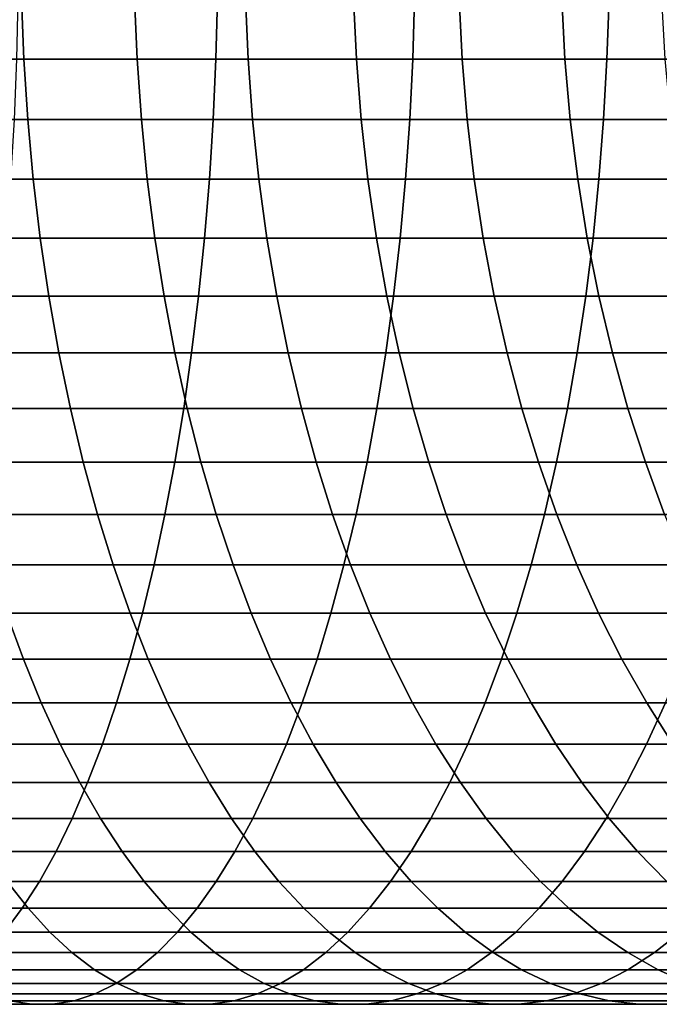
# Model space of a CAD drawing. Header units: metres. Extents: x -244 to 24, y -123 to 0.
# Tile 102 of 146: x -32.77 to -25.57, y -41 to -29.92. Entities that reach past the tile are written whole.
import ezdxf

# ---------------------------------------------------------------- set-up
doc = ezdxf.new("R2010")
doc.units = ezdxf.units.M
doc.layers.add('solid_10_231_103_000', color=7, linetype='CONTINUOUS')

msp = doc.modelspace()

# ---------------------------------------------------------------- linework, layer by layer
at = {"layer": 'solid_10_231_103_000'}
for points in [[(-34.018906, -30.367897, 195.319962), (-34.043518, -29.685066, 195.266724), (-32.746571, -29.685066, 194.636917), (-32.719955, -30.367897, 194.689178)], [(-32.78751, -29.685066, 220.300064), (-32.803795, -30.367897, 220.243729), (-30.560732, -30.367897, 219.54895), (-30.54232, -29.685066, 219.604645)], [(-32.719955, -30.367897, 194.689178), (-32.746571, -29.685066, 194.636917), (-31.474436, -29.685066, 193.958389), (-31.44586, -30.367897, 194.009598)], [(-31.44586, -30.367897, 194.009598), (-31.474436, -29.685066, 193.958389), (-30.228943, -29.685066, 193.232117), (-30.198444, -30.367897, 193.282211)], [(-30.54232, -29.685066, 219.604645), (-30.560732, -30.367897, 219.54895), (-28.345623, -30.367897, 218.769638), (-28.325113, -29.685066, 218.824585)], [(-30.198444, -30.367897, 193.282211), (-30.228943, -29.685066, 193.232117), (-29.011881, -29.685066, 192.459137), (-28.979506, -30.367897, 192.508041)], [(-28.979506, -30.367897, 192.508041), (-29.011881, -29.685066, 192.459137), (-27.825003, -29.685066, 191.640579), (-27.790796, -30.367897, 191.688217)], [(-28.325113, -29.685066, 218.824585), (-28.345623, -30.367897, 218.769638), (-26.161655, -30.367897, 217.906891), (-26.139078, -29.685066, 217.961029)], [(-27.790796, -30.367897, 191.688217), (-27.825003, -29.685066, 191.640579), (-26.670013, -29.685066, 190.777603), (-26.634026, -30.367897, 190.823914)], [(-26.634026, -30.367897, 190.823914), (-26.670013, -29.685066, 190.777603), (-25.548574, -29.685066, 189.87146), (-25.510857, -30.367897, 189.916367)], [(-26.139078, -29.685066, 217.961029), (-26.161655, -30.367897, 217.906891), (-24.011969, -30.367897, 216.96196), (-23.987354, -29.685066, 217.015198)], [(-33.97797, -31.046267, 195.408478), (-34.018906, -30.367897, 195.319962), (-32.719955, -30.367897, 194.689178), (-32.675694, -31.046267, 194.776093)], [(-32.803795, -30.367897, 220.243729), (-32.830883, -31.046267, 220.150024), (-30.591351, -31.046267, 219.45636), (-30.560732, -30.367897, 219.54895)], [(-32.675694, -31.046267, 194.776093), (-32.719955, -30.367897, 194.689178), (-31.44586, -30.367897, 194.009598), (-31.398335, -31.046267, 194.094772)], [(-31.398335, -31.046267, 194.094772), (-31.44586, -30.367897, 194.009598), (-30.198444, -30.367897, 193.282211), (-30.147724, -31.046267, 193.365524)], [(-30.560732, -30.367897, 219.54895), (-30.591351, -31.046267, 219.45636), (-28.379732, -31.046267, 218.678268), (-28.345623, -30.367897, 218.769638)], [(-30.147724, -31.046267, 193.365524), (-30.198444, -30.367897, 193.282211), (-28.979506, -30.367897, 192.508041), (-28.925663, -31.046267, 192.589371)], [(-28.925663, -31.046267, 192.589371), (-28.979506, -30.367897, 192.508041), (-27.790796, -30.367897, 191.688217), (-27.733908, -31.046267, 191.767441)], [(-28.345623, -30.367897, 218.769638), (-28.379732, -31.046267, 218.678268), (-26.199203, -31.046267, 217.816879), (-26.161655, -30.367897, 217.906891)], [(-27.733908, -31.046267, 191.767441), (-27.790796, -30.367897, 191.688217), (-26.634026, -30.367897, 190.823914), (-26.574175, -31.046267, 190.900925)], [(-26.574175, -31.046267, 190.900925), (-26.634026, -30.367897, 190.823914), (-25.510857, -30.367897, 189.916367), (-25.44813, -31.046267, 189.991058)], [(-26.161655, -30.367897, 217.906891), (-26.199203, -31.046267, 217.816879), (-24.052904, -31.046267, 216.873444), (-24.011969, -30.367897, 216.96196)], [(-33.920849, -31.71796, 195.532013), (-33.97797, -31.046267, 195.408478), (-32.675694, -31.046267, 194.776093), (-32.61393, -31.71796, 194.897369)], [(-32.830883, -31.046267, 220.150024), (-32.868679, -31.71796, 220.019272), (-30.634079, -31.71796, 219.327133), (-30.591351, -31.046267, 219.45636)], [(-32.61393, -31.71796, 194.897369), (-32.675694, -31.046267, 194.776093), (-31.398335, -31.046267, 194.094772), (-31.332016, -31.71796, 194.213623)], [(-31.332016, -31.71796, 194.213623), (-31.398335, -31.046267, 194.094772), (-30.147724, -31.046267, 193.365524), (-30.076946, -31.71796, 193.481766)], [(-30.591351, -31.046267, 219.45636), (-30.634079, -31.71796, 219.327133), (-28.427328, -31.71796, 218.550751), (-28.379732, -31.046267, 218.678268)], [(-30.076946, -31.71796, 193.481766), (-30.147724, -31.046267, 193.365524), (-28.925663, -31.046267, 192.589371), (-28.850529, -31.71796, 192.70285)], [(-28.850529, -31.71796, 192.70285), (-28.925663, -31.046267, 192.589371), (-27.733908, -31.046267, 191.767441), (-27.654526, -31.71796, 191.877991)], [(-28.379732, -31.046267, 218.678268), (-28.427328, -31.71796, 218.550751), (-26.2516, -31.71796, 217.691269), (-26.199203, -31.046267, 217.816879)], [(-27.654526, -31.71796, 191.877991), (-27.733908, -31.046267, 191.767441), (-26.574175, -31.046267, 190.900925), (-26.490658, -31.71796, 191.008392)], [(-26.490658, -31.71796, 191.008392), (-26.574175, -31.046267, 190.900925), (-25.44813, -31.046267, 189.991058), (-25.360598, -31.71796, 190.095276)], [(-26.199203, -31.046267, 217.816879), (-26.2516, -31.71796, 217.691269), (-24.110025, -31.71796, 216.749908), (-24.052904, -31.046267, 216.873444)], [(-33.847725, -32.380791, 195.690155), (-33.920849, -31.71796, 195.532013), (-32.61393, -31.71796, 194.897369), (-32.534866, -32.380791, 195.052628)], [(-32.868679, -31.71796, 220.019272), (-32.917065, -32.380791, 219.851898), (-30.688774, -32.380791, 219.161713), (-30.634079, -31.71796, 219.327133)], [(-32.534866, -32.380791, 195.052628), (-32.61393, -31.71796, 194.897369), (-31.332016, -31.71796, 194.213623), (-31.247122, -32.380791, 194.365768)], [(-31.247122, -32.380791, 194.365768), (-31.332016, -31.71796, 194.213623), (-30.076946, -31.71796, 193.481766), (-29.986345, -32.380791, 193.630585)], [(-30.634079, -31.71796, 219.327133), (-30.688774, -32.380791, 219.161713), (-28.488256, -32.380791, 218.387527), (-28.427328, -31.71796, 218.550751)], [(-29.986345, -32.380791, 193.630585), (-30.076946, -31.71796, 193.481766), (-28.850529, -31.71796, 192.70285), (-28.754351, -32.380791, 192.848129)], [(-28.754351, -32.380791, 192.848129), (-28.850529, -31.71796, 192.70285), (-27.654526, -31.71796, 191.877991), (-27.552908, -32.380791, 192.019516)], [(-28.427328, -31.71796, 218.550751), (-28.488256, -32.380791, 218.387527), (-26.318674, -32.380791, 217.530472), (-26.2516, -31.71796, 217.691269)], [(-27.552908, -32.380791, 192.019516), (-27.654526, -31.71796, 191.877991), (-26.490658, -31.71796, 191.008392), (-26.383747, -32.380791, 191.14595)], [(-26.383747, -32.380791, 191.14595), (-26.490658, -31.71796, 191.008392), (-25.360598, -31.71796, 190.095276), (-25.248547, -32.380791, 190.228683)], [(-26.2516, -31.71796, 217.691269), (-26.318674, -32.380791, 217.530472), (-24.183147, -32.380791, 216.591766), (-24.110025, -31.71796, 216.749908)], [(-33.758842, -33.032593, 195.882385), (-33.847725, -32.380791, 195.690155), (-32.534866, -32.380791, 195.052628), (-32.438759, -33.032593, 195.241348)], [(-32.917065, -32.380791, 219.851898), (-32.975876, -33.032593, 219.648453), (-30.75526, -33.032593, 218.960632), (-30.688774, -32.380791, 219.161713)], [(-32.438759, -33.032593, 195.241348), (-32.534866, -32.380791, 195.052628), (-31.247122, -32.380791, 194.365768), (-31.143927, -33.032593, 194.55072)], [(-31.143927, -33.032593, 194.55072), (-31.247122, -32.380791, 194.365768), (-29.986345, -32.380791, 193.630585), (-29.876213, -33.032593, 193.811478)], [(-30.688774, -32.380791, 219.161713), (-30.75526, -33.032593, 218.960632), (-28.562317, -33.032593, 218.189117), (-28.488256, -32.380791, 218.387527)], [(-29.876213, -33.032593, 193.811478), (-29.986345, -32.380791, 193.630585), (-28.754351, -32.380791, 192.848129), (-28.637438, -33.032593, 193.024719)], [(-28.637438, -33.032593, 193.024719), (-28.754351, -32.380791, 192.848129), (-27.552908, -32.380791, 192.019516), (-27.429384, -33.032593, 192.191544)], [(-28.488256, -32.380791, 218.387527), (-28.562317, -33.032593, 218.189117), (-26.400206, -33.032593, 217.335007), (-26.318674, -32.380791, 217.530472)], [(-27.429384, -33.032593, 192.191544), (-27.552908, -32.380791, 192.019516), (-26.383747, -32.380791, 191.14595), (-26.25379, -33.032593, 191.313171)], [(-26.318674, -32.380791, 217.530472), (-26.400206, -33.032593, 217.335007), (-24.27203, -33.032593, 216.399536), (-24.183147, -32.380791, 216.591766)], [(-26.25379, -33.032593, 191.313171), (-26.383747, -32.380791, 191.14595), (-25.248547, -32.380791, 190.228683), (-25.112343, -33.032593, 190.390869)], [(-33.654488, -33.671242, 196.108078), (-33.758842, -33.032593, 195.882385), (-32.438759, -33.032593, 195.241348), (-32.32592, -33.671242, 195.462921)], [(-32.975876, -33.032593, 219.648453), (-33.04493, -33.671242, 219.409592), (-30.833319, -33.671242, 218.724548), (-30.75526, -33.032593, 218.960632)], [(-32.32592, -33.671242, 195.462921), (-32.438759, -33.032593, 195.241348), (-31.143927, -33.032593, 194.55072), (-31.02277, -33.671242, 194.767853)], [(-31.02277, -33.671242, 194.767853), (-31.143927, -33.032593, 194.55072), (-29.876213, -33.032593, 193.811478), (-29.74691, -33.671242, 194.023865)], [(-30.75526, -33.032593, 218.960632), (-30.833319, -33.671242, 218.724548), (-28.649271, -33.671242, 217.956161), (-28.562317, -33.032593, 218.189117)], [(-29.74691, -33.671242, 194.023865), (-29.876213, -33.032593, 193.811478), (-28.637438, -33.032593, 193.024719), (-28.500175, -33.671242, 193.23204)], [(-28.562317, -33.032593, 218.189117), (-28.649271, -33.671242, 217.956161), (-26.495928, -33.671242, 217.105515), (-26.400206, -33.032593, 217.335007)], [(-28.500175, -33.671242, 193.23204), (-28.637438, -33.032593, 193.024719), (-27.429384, -33.032593, 192.191544), (-27.284359, -33.671242, 192.393524)], [(-27.284359, -33.671242, 192.393524), (-27.429384, -33.032593, 192.191544), (-26.25379, -33.032593, 191.313171), (-26.101212, -33.671242, 191.509506)], [(-26.400206, -33.032593, 217.335007), (-26.495928, -33.671242, 217.105515), (-24.376387, -33.671242, 216.173843), (-24.27203, -33.032593, 216.399536)], [(-26.101212, -33.671242, 191.509506), (-26.25379, -33.032593, 191.313171), (-25.112343, -33.032593, 190.390869), (-24.952431, -33.671242, 190.581268)], [(-33.535, -34.294655, 196.366501), (-33.654488, -33.671242, 196.108078), (-32.32592, -33.671242, 195.462921), (-32.19672, -34.294655, 195.716614)], [(-33.04493, -33.671242, 219.409592), (-33.123993, -34.294655, 219.136078), (-30.922697, -34.294655, 218.454239), (-30.833319, -33.671242, 218.724548)], [(-32.19672, -34.294655, 195.716614), (-32.32592, -33.671242, 195.462921), (-31.02277, -33.671242, 194.767853), (-30.884045, -34.294655, 195.016464)], [(-30.884045, -34.294655, 195.016464), (-31.02277, -33.671242, 194.767853), (-29.74691, -33.671242, 194.023865), (-29.598858, -34.294655, 194.267044)], [(-30.833319, -33.671242, 218.724548), (-30.922697, -34.294655, 218.454239), (-28.748833, -34.294655, 217.689438), (-28.649271, -33.671242, 217.956161)], [(-29.598858, -34.294655, 194.267044), (-29.74691, -33.671242, 194.023865), (-28.500175, -33.671242, 193.23204), (-28.34301, -34.294655, 193.469437)], [(-28.649271, -33.671242, 217.956161), (-28.748833, -34.294655, 217.689438), (-26.605532, -34.294655, 216.842758), (-26.495928, -33.671242, 217.105515)], [(-28.34301, -34.294655, 193.469437), (-28.500175, -33.671242, 193.23204), (-27.284359, -33.671242, 192.393524), (-27.118307, -34.294655, 192.624786)], [(-27.118307, -34.294655, 192.624786), (-27.284359, -33.671242, 192.393524), (-26.101212, -33.671242, 191.509506), (-25.926508, -34.294655, 191.734314)], [(-26.495928, -33.671242, 217.105515), (-26.605532, -34.294655, 216.842758), (-24.495872, -34.294655, 215.915421), (-24.376387, -33.671242, 216.173843)], [(-25.926508, -34.294655, 191.734314), (-26.101212, -33.671242, 191.509506), (-24.952431, -33.671242, 190.581268), (-24.769331, -34.294655, 190.799286)], [(-33.400772, -34.900795, 196.656799), (-33.535, -34.294655, 196.366501), (-32.19672, -34.294655, 195.716614), (-32.051582, -34.900795, 196.001617)], [(-33.123993, -34.294655, 219.136078), (-33.212814, -34.900795, 218.828827), (-31.0231, -34.900795, 218.150589), (-30.922697, -34.294655, 218.454239)], [(-32.051582, -34.900795, 196.001617), (-32.19672, -34.294655, 195.716614), (-30.884045, -34.294655, 195.016464), (-30.728203, -34.900795, 195.295761)], [(-30.922697, -34.294655, 218.454239), (-31.0231, -34.900795, 218.150589), (-28.86068, -34.900795, 217.389801), (-28.748833, -34.294655, 217.689438)], [(-30.728203, -34.900795, 195.295761), (-30.884045, -34.294655, 195.016464), (-29.598858, -34.294655, 194.267044), (-29.432539, -34.900795, 194.540222)], [(-29.432539, -34.900795, 194.540222), (-29.598858, -34.294655, 194.267044), (-28.34301, -34.294655, 193.469437), (-28.166454, -34.900795, 193.736115)], [(-28.748833, -34.294655, 217.689438), (-28.86068, -34.900795, 217.389801), (-26.728657, -34.900795, 216.547577), (-26.605532, -34.294655, 216.842758)], [(-28.166454, -34.900795, 193.736115), (-28.34301, -34.294655, 193.469437), (-27.118307, -34.294655, 192.624786), (-26.931767, -34.900795, 192.884583)], [(-26.931767, -34.900795, 192.884583), (-27.118307, -34.294655, 192.624786), (-25.926508, -34.294655, 191.734314), (-25.730251, -34.900795, 191.986847)], [(-26.605532, -34.294655, 216.842758), (-26.728657, -34.900795, 216.547577), (-24.630102, -34.900795, 215.625137), (-24.495872, -34.294655, 215.915421)], [(-25.730251, -34.900795, 191.986847), (-25.926508, -34.294655, 191.734314), (-24.769331, -34.294655, 190.799286), (-24.563641, -34.900795, 191.044189)], [(-33.252239, -35.48769, 196.978027), (-33.400772, -34.900795, 196.656799), (-32.051582, -34.900795, 196.001617), (-31.890976, -35.48769, 196.316986)], [(-33.212814, -34.900795, 218.828827), (-33.311096, -35.48769, 218.488846), (-31.134205, -35.48769, 217.814575), (-31.0231, -34.900795, 218.150589)], [(-31.890976, -35.48769, 196.316986), (-32.051582, -34.900795, 196.001617), (-30.728203, -34.900795, 195.295761), (-30.555756, -35.48769, 195.604813)], [(-31.0231, -34.900795, 218.150589), (-31.134205, -35.48769, 217.814575), (-28.984444, -35.48769, 217.058243), (-28.86068, -34.900795, 217.389801)], [(-30.555756, -35.48769, 195.604813), (-30.728203, -34.900795, 195.295761), (-29.432539, -34.900795, 194.540222), (-29.248497, -35.48769, 194.842514)], [(-29.248497, -35.48769, 194.842514), (-29.432539, -34.900795, 194.540222), (-28.166454, -34.900795, 193.736115), (-27.971083, -35.48769, 194.031219)], [(-28.86068, -34.900795, 217.389801), (-28.984444, -35.48769, 217.058243), (-26.864904, -35.48769, 216.220947), (-26.728657, -34.900795, 216.547577)], [(-27.971083, -35.48769, 194.031219), (-28.166454, -34.900795, 193.736115), (-26.931767, -34.900795, 192.884583), (-26.725348, -35.48769, 193.172058)], [(-26.725348, -35.48769, 193.172058), (-26.931767, -34.900795, 192.884583), (-25.730251, -34.900795, 191.986847), (-25.513083, -35.48769, 192.266281)], [(-26.728657, -34.900795, 216.547577), (-26.864904, -35.48769, 216.220947), (-24.778635, -35.48769, 215.303894), (-24.630102, -34.900795, 215.625137)], [(-25.513083, -35.48769, 192.266281), (-25.730251, -34.900795, 191.986847), (-24.563641, -34.900795, 191.044189), (-24.336031, -35.48769, 191.315201)], [(-33.311096, -35.48769, 218.488846), (-33.418526, -36.053425, 218.117218), (-31.255646, -36.053425, 217.447281), (-31.134205, -35.48769, 217.814575)], [(-33.089886, -36.053425, 197.329147), (-33.252239, -35.48769, 196.978027), (-31.890976, -35.48769, 196.316986), (-31.715427, -36.053425, 196.661697)], [(-31.715427, -36.053425, 196.661697), (-31.890976, -35.48769, 196.316986), (-30.555756, -35.48769, 195.604813), (-30.367264, -36.053425, 195.942612)], [(-31.134205, -35.48769, 217.814575), (-31.255646, -36.053425, 217.447281), (-29.119722, -36.053425, 216.695831), (-28.984444, -35.48769, 217.058243)], [(-30.367264, -36.053425, 195.942612), (-30.555756, -35.48769, 195.604813), (-29.248497, -35.48769, 194.842514), (-29.047333, -36.053425, 195.172943)], [(-29.047333, -36.053425, 195.172943), (-29.248497, -35.48769, 194.842514), (-27.971083, -35.48769, 194.031219), (-27.757534, -36.053425, 194.353775)], [(-28.984444, -35.48769, 217.058243), (-29.119722, -36.053425, 216.695831), (-27.013828, -36.053425, 215.863922), (-26.864904, -35.48769, 216.220947)], [(-27.757534, -36.053425, 194.353775), (-27.971083, -35.48769, 194.031219), (-26.725348, -35.48769, 193.172058), (-26.499722, -36.053425, 193.486282)], [(-26.864904, -35.48769, 216.220947), (-27.013828, -36.053425, 215.863922), (-24.940989, -36.053425, 214.952774), (-24.778635, -35.48769, 215.303894)], [(-26.499722, -36.053425, 193.486282), (-26.725348, -35.48769, 193.172058), (-25.513083, -35.48769, 192.266281), (-25.275705, -36.053425, 192.571732)], [(-33.418526, -36.053425, 218.117218), (-33.534748, -36.596149, 217.715179), (-31.387028, -36.596149, 217.049942), (-31.255646, -36.053425, 217.447281)], [(-32.914242, -36.596149, 197.709015), (-33.089886, -36.053425, 197.329147), (-31.715427, -36.053425, 196.661697), (-31.525507, -36.596149, 197.034622)], [(-31.525507, -36.596149, 197.034622), (-31.715427, -36.053425, 196.661697), (-30.367264, -36.053425, 195.942612), (-30.163342, -36.596149, 196.308075)], [(-31.255646, -36.053425, 217.447281), (-31.387028, -36.596149, 217.049942), (-29.266077, -36.596149, 216.303741), (-29.119722, -36.053425, 216.695831)], [(-30.163342, -36.596149, 196.308075), (-30.367264, -36.053425, 195.942612), (-29.047333, -36.053425, 195.172943), (-28.8297, -36.596149, 195.530411)], [(-29.119722, -36.053425, 216.695831), (-29.266077, -36.596149, 216.303741), (-27.174942, -36.596149, 215.477676), (-27.013828, -36.053425, 215.863922)], [(-28.8297, -36.596149, 195.530411), (-29.047333, -36.053425, 195.172943), (-27.757534, -36.053425, 194.353775), (-27.526505, -36.596149, 194.702728)], [(-27.526505, -36.596149, 194.702728), (-27.757534, -36.053425, 194.353775), (-26.499722, -36.053425, 193.486282), (-26.255629, -36.596149, 193.826233)], [(-27.013828, -36.053425, 215.863922), (-27.174942, -36.596149, 215.477676), (-25.116631, -36.596149, 214.572906), (-24.940989, -36.053425, 214.952774)], [(-26.255629, -36.596149, 193.826233), (-26.499722, -36.053425, 193.486282), (-25.275705, -36.053425, 192.571732), (-25.018898, -36.596149, 192.902176)], [(-34.15477, -37.114098, 198.744461), (-34.327549, -36.596149, 198.330246), (-32.914242, -36.596149, 197.709015), (-32.725883, -37.114098, 198.116379)], [(-33.534748, -36.596149, 217.715179), (-33.659386, -37.114098, 217.284027), (-31.527924, -37.114098, 216.623825), (-31.387028, -36.596149, 217.049942)], [(-32.725883, -37.114098, 198.116379), (-32.914242, -36.596149, 197.709015), (-31.525507, -36.596149, 197.034622), (-31.321838, -37.114098, 197.434555)], [(-31.387028, -36.596149, 217.049942), (-31.527924, -37.114098, 216.623825), (-29.423025, -37.114098, 215.883286), (-29.266077, -36.596149, 216.303741)], [(-31.321838, -37.114098, 197.434555), (-31.525507, -36.596149, 197.034622), (-30.163342, -36.596149, 196.308075), (-29.944654, -37.114098, 196.699997)], [(-29.944654, -37.114098, 196.699997), (-30.163342, -36.596149, 196.308075), (-28.8297, -36.596149, 195.530411), (-28.596312, -37.114098, 195.913757)], [(-29.266077, -36.596149, 216.303741), (-29.423025, -37.114098, 215.883286), (-27.347721, -37.114098, 215.063461), (-27.174942, -36.596149, 215.477676)], [(-28.596312, -37.114098, 195.913757), (-28.8297, -36.596149, 195.530411), (-27.526505, -36.596149, 194.702728), (-27.278749, -37.114098, 195.07695)], [(-27.278749, -37.114098, 195.07695), (-27.526505, -36.596149, 194.702728), (-26.255629, -36.596149, 193.826233), (-25.993862, -37.114098, 194.190796)], [(-27.174942, -36.596149, 215.477676), (-27.347721, -37.114098, 215.063461), (-25.304991, -37.114098, 214.165543), (-25.116631, -36.596149, 214.572906)], [(-25.993862, -37.114098, 194.190796), (-26.255629, -36.596149, 193.826233), (-25.018898, -36.596149, 192.902176), (-24.743498, -37.114098, 193.256561)], [(-33.970886, -37.605583, 199.185287), (-34.15477, -37.114098, 198.744461), (-32.725883, -37.114098, 198.116379), (-32.525421, -37.605583, 198.549911)], [(-33.659386, -37.114098, 217.284027), (-33.79203, -37.605583, 216.825165), (-31.67787, -37.605583, 216.170334), (-31.527924, -37.114098, 216.623825)], [(-32.525421, -37.605583, 198.549911), (-32.725883, -37.114098, 198.116379), (-31.321838, -37.114098, 197.434555), (-31.105082, -37.605583, 197.860184)], [(-31.527924, -37.114098, 216.623825), (-31.67787, -37.605583, 216.170334), (-29.590061, -37.605583, 215.435791), (-29.423025, -37.114098, 215.883286)], [(-31.105082, -37.605583, 197.860184), (-31.321838, -37.114098, 197.434555), (-29.944654, -37.114098, 196.699997), (-29.711916, -37.605583, 197.117111)], [(-29.711916, -37.605583, 197.117111), (-29.944654, -37.114098, 196.699997), (-28.596312, -37.114098, 195.913757), (-28.347927, -37.605583, 196.321732)], [(-29.423025, -37.114098, 215.883286), (-29.590061, -37.605583, 215.435791), (-27.531601, -37.605583, 214.622635), (-27.347721, -37.114098, 215.063461)], [(-28.347927, -37.605583, 196.321732), (-28.596312, -37.114098, 195.913757), (-27.278749, -37.114098, 195.07695), (-27.015074, -37.605583, 195.47522)], [(-27.347721, -37.114098, 215.063461), (-27.531601, -37.605583, 214.622635), (-25.505453, -37.605583, 213.73201), (-25.304991, -37.114098, 214.165543)], [(-27.015074, -37.605583, 195.47522), (-27.278749, -37.114098, 195.07695), (-25.993862, -37.114098, 194.190796), (-25.715275, -37.605583, 194.578781)], [(-25.715275, -37.605583, 194.578781), (-25.993862, -37.114098, 194.190796), (-24.743498, -37.114098, 193.256561), (-24.450401, -37.605583, 193.633698)], [(-33.776505, -38.068996, 199.651306), (-33.970886, -37.605583, 199.185287), (-32.525421, -37.605583, 198.549911), (-32.313507, -38.068996, 199.008209)], [(-33.79203, -37.605583, 216.825165), (-33.932251, -38.068996, 216.340103), (-31.836382, -38.068996, 215.690933), (-31.67787, -37.605583, 216.170334)], [(-32.313507, -38.068996, 199.008209), (-32.525421, -37.605583, 198.549911), (-31.105082, -37.605583, 197.860184), (-30.875946, -38.068996, 198.31012)], [(-31.67787, -37.605583, 216.170334), (-31.836382, -38.068996, 215.690933), (-29.766634, -38.068996, 214.962753), (-29.590061, -37.605583, 215.435791)], [(-30.875946, -38.068996, 198.31012), (-31.105082, -37.605583, 197.860184), (-29.711916, -37.605583, 197.117111), (-29.465885, -38.068996, 197.558029)], [(-29.590061, -37.605583, 215.435791), (-29.766634, -38.068996, 214.962753), (-27.725983, -38.068996, 214.156631), (-27.531601, -37.605583, 214.622635)], [(-29.465885, -38.068996, 197.558029), (-29.711916, -37.605583, 197.117111), (-28.347927, -37.605583, 196.321732), (-28.085356, -38.068996, 196.753021)], [(-28.085356, -38.068996, 196.753021), (-28.347927, -37.605583, 196.321732), (-27.015074, -37.605583, 195.47522), (-26.73634, -38.068996, 195.89624)], [(-27.531601, -37.605583, 214.622635), (-27.725983, -38.068996, 214.156631), (-25.717365, -38.068996, 213.273712), (-25.505453, -37.605583, 213.73201)], [(-26.73634, -38.068996, 195.89624), (-27.015074, -37.605583, 195.47522), (-25.715275, -37.605583, 194.578781), (-25.420778, -38.068996, 194.988922)], [(-25.505453, -37.605583, 213.73201), (-25.717365, -38.068996, 213.273712), (-23.743666, -38.068996, 212.315262), (-23.51453, -37.605583, 212.765198)], [(-25.420778, -38.068996, 194.988922), (-25.715275, -37.605583, 194.578781), (-24.450401, -37.605583, 193.633698), (-24.140566, -38.068996, 194.032379)], [(-33.932251, -38.068996, 216.340103), (-34.07959, -38.502827, 215.830429), (-32.002941, -38.502827, 215.187195), (-31.836382, -38.068996, 215.690933)], [(-33.572254, -38.502827, 200.140961), (-33.776505, -38.068996, 199.651306), (-32.313507, -38.068996, 199.008209), (-32.090839, -38.502827, 199.489777)], [(-32.090839, -38.502827, 199.489777), (-32.313507, -38.068996, 199.008209), (-30.875946, -38.068996, 198.31012), (-30.63518, -38.502827, 198.782898)], [(-31.836382, -38.068996, 215.690933), (-32.002941, -38.502827, 215.187195), (-29.952171, -38.502827, 214.465698), (-29.766634, -38.068996, 214.962753)], [(-30.63518, -38.502827, 198.782898), (-30.875946, -38.068996, 198.31012), (-29.465885, -38.068996, 197.558029), (-29.207365, -38.502827, 198.021347)], [(-29.766634, -38.068996, 214.962753), (-29.952171, -38.502827, 214.465698), (-27.930233, -38.502827, 213.666962), (-27.725983, -38.068996, 214.156631)], [(-29.207365, -38.502827, 198.021347), (-29.465885, -38.068996, 197.558029), (-28.085356, -38.068996, 196.753021), (-27.809454, -38.502827, 197.206192)], [(-27.809454, -38.502827, 197.206192), (-28.085356, -38.068996, 196.753021), (-26.73634, -38.068996, 195.89624), (-26.443455, -38.502827, 196.338623)], [(-27.725983, -38.068996, 214.156631), (-27.930233, -38.502827, 213.666962), (-25.940033, -38.502827, 212.792145), (-25.717365, -38.068996, 213.273712)], [(-26.443455, -38.502827, 196.338623), (-26.73634, -38.068996, 195.89624), (-25.420778, -38.068996, 194.988922), (-25.111332, -38.502827, 195.419891)], [(-25.717365, -38.068996, 213.273712), (-25.940033, -38.502827, 212.792145), (-23.984434, -38.502827, 211.842484), (-23.743666, -38.068996, 212.315262)], [(-34.07959, -38.502827, 215.830429), (-34.233566, -38.905663, 215.297775), (-32.177002, -38.905663, 214.660767), (-32.002941, -38.502827, 215.187195)], [(-33.358803, -38.905663, 200.652679), (-33.572254, -38.502827, 200.140961), (-32.090839, -38.502827, 199.489777), (-31.858139, -38.905663, 199.993042)], [(-32.002941, -38.502827, 215.187195), (-32.177002, -38.905663, 214.660767), (-30.146069, -38.905663, 213.946259), (-29.952171, -38.502827, 214.465698)], [(-31.858139, -38.905663, 199.993042), (-32.090839, -38.502827, 199.489777), (-30.63518, -38.502827, 198.782898), (-30.383564, -38.905663, 199.276978)], [(-30.383564, -38.905663, 199.276978), (-30.63518, -38.502827, 198.782898), (-29.207365, -38.502827, 198.021347), (-28.937199, -38.905663, 198.505524)], [(-29.952171, -38.502827, 214.465698), (-30.146069, -38.905663, 213.946259), (-28.143686, -38.905663, 213.155243), (-27.930233, -38.502827, 213.666962)], [(-28.937199, -38.905663, 198.505524), (-29.207365, -38.502827, 198.021347), (-27.809454, -38.502827, 197.206192), (-27.521124, -38.905663, 197.679779)], [(-27.930233, -38.502827, 213.666962), (-28.143686, -38.905663, 213.155243), (-26.172733, -38.905663, 212.288879), (-25.940033, -38.502827, 212.792145)], [(-27.521124, -38.905663, 197.679779), (-27.809454, -38.502827, 197.206192), (-26.443455, -38.502827, 196.338623), (-26.137377, -38.905663, 196.800934)], [(-26.137377, -38.905663, 196.800934), (-26.443455, -38.502827, 196.338623), (-25.111332, -38.502827, 195.419891), (-24.787945, -38.905663, 195.87027)], [(-25.940033, -38.502827, 212.792145), (-26.172733, -38.905663, 212.288879), (-24.236048, -38.905663, 211.348404), (-23.984434, -38.502827, 211.842484)], [(-34.233566, -38.905663, 215.297775), (-34.393681, -39.276188, 214.743912), (-32.358002, -39.276188, 214.113373), (-32.177002, -38.905663, 214.660767)], [(-33.136845, -39.276188, 201.184799), (-33.358803, -38.905663, 200.652679), (-31.858139, -38.905663, 199.993042), (-31.616167, -39.276188, 200.516357)], [(-32.177002, -38.905663, 214.660767), (-32.358002, -39.276188, 214.113373), (-30.347691, -39.276188, 213.406113), (-30.146069, -38.905663, 213.946259)], [(-31.616167, -39.276188, 200.516357), (-31.858139, -38.905663, 199.993042), (-30.383564, -38.905663, 199.276978), (-30.121923, -39.276188, 199.790741)], [(-30.121923, -39.276188, 199.790741), (-30.383564, -38.905663, 199.276978), (-28.937199, -38.905663, 198.505524), (-28.656267, -39.276188, 199.009003)], [(-30.146069, -38.905663, 213.946259), (-30.347691, -39.276188, 213.406113), (-28.365643, -39.276188, 212.623123), (-28.143686, -38.905663, 213.155243)], [(-28.656267, -39.276188, 199.009003), (-28.937199, -38.905663, 198.505524), (-27.521124, -38.905663, 197.679779), (-27.221306, -39.276188, 198.172241)], [(-28.143686, -38.905663, 213.155243), (-28.365643, -39.276188, 212.623123), (-26.414707, -39.276188, 211.765564), (-26.172733, -38.905663, 212.288879)], [(-27.221306, -39.276188, 198.172241), (-27.521124, -38.905663, 197.679779), (-26.137377, -38.905663, 196.800934), (-25.819101, -39.276188, 197.281677)], [(-26.172733, -38.905663, 212.288879), (-26.414707, -39.276188, 211.765564), (-24.497688, -39.276188, 210.834641), (-24.236048, -38.905663, 211.348404)], [(-25.819101, -39.276188, 197.281677), (-26.137377, -38.905663, 196.800934), (-24.787945, -38.905663, 195.87027), (-24.451672, -39.276188, 196.338593)], [(-34.393681, -39.276188, 214.743912), (-34.559406, -39.613194, 214.170624), (-32.545341, -39.613194, 213.546783), (-32.358002, -39.276188, 214.113373)], [(-32.907108, -39.613194, 201.735565), (-33.136845, -39.276188, 201.184799), (-31.616167, -39.276188, 200.516357), (-31.365711, -39.613194, 201.058014)], [(-32.358002, -39.276188, 214.113373), (-32.545341, -39.613194, 213.546783), (-30.556381, -39.613194, 212.847031), (-30.347691, -39.276188, 213.406113)], [(-31.365711, -39.613194, 201.058014), (-31.616167, -39.276188, 200.516357), (-30.121923, -39.276188, 199.790741), (-29.85111, -39.613194, 200.322525)], [(-30.347691, -39.276188, 213.406113), (-30.556381, -39.613194, 212.847031), (-28.595381, -39.613194, 212.072357), (-28.365643, -39.276188, 212.623123)], [(-29.85111, -39.613194, 200.322525), (-30.121923, -39.276188, 199.790741), (-28.656267, -39.276188, 199.009003), (-28.365488, -39.613194, 199.530121)], [(-28.365488, -39.613194, 199.530121), (-28.656267, -39.276188, 199.009003), (-27.221306, -39.276188, 198.172241), (-26.910976, -39.613194, 198.681961)], [(-28.365643, -39.276188, 212.623123), (-28.595381, -39.613194, 212.072357), (-26.665163, -39.613194, 211.223907), (-26.414707, -39.276188, 211.765564)], [(-26.910976, -39.613194, 198.681961), (-27.221306, -39.276188, 198.172241), (-25.819101, -39.276188, 197.281677), (-25.489668, -39.613194, 197.779266)], [(-26.414707, -39.276188, 211.765564), (-26.665163, -39.613194, 211.223907), (-24.768501, -39.613194, 210.302872), (-24.497688, -39.276188, 210.834641)], [(-25.489668, -39.613194, 197.779266), (-25.819101, -39.276188, 197.281677), (-24.451672, -39.276188, 196.338593), (-24.103607, -39.613194, 196.823334)], [(-34.559406, -39.613194, 214.170624), (-34.730206, -39.915585, 213.579788), (-32.738419, -39.915585, 212.962845), (-32.545341, -39.613194, 213.546783)], [(-34.258007, -39.915585, 202.930374), (-34.473087, -39.613194, 202.354187), (-32.907108, -39.613194, 201.735565), (-32.670338, -39.915585, 202.303192)], [(-32.670338, -39.915585, 202.303192), (-32.907108, -39.613194, 201.735565), (-31.365711, -39.613194, 201.058014), (-31.10759, -39.915585, 201.616257)], [(-32.545341, -39.613194, 213.546783), (-32.738419, -39.915585, 212.962845), (-30.77146, -39.915585, 212.270828), (-30.556381, -39.613194, 212.847031)], [(-31.10759, -39.915585, 201.616257), (-31.365711, -39.613194, 201.058014), (-29.85111, -39.613194, 200.322525), (-29.57201, -39.915585, 200.870575)], [(-30.556381, -39.613194, 212.847031), (-30.77146, -39.915585, 212.270828), (-28.832151, -39.915585, 211.50473), (-28.595381, -39.613194, 212.072357)], [(-29.57201, -39.915585, 200.870575), (-29.85111, -39.613194, 200.322525), (-28.365488, -39.613194, 199.530121), (-28.065807, -39.915585, 200.0672)], [(-28.595381, -39.613194, 212.072357), (-28.832151, -39.915585, 211.50473), (-26.923285, -39.915585, 210.665665), (-26.665163, -39.613194, 211.223907)], [(-28.065807, -39.915585, 200.0672), (-28.365488, -39.613194, 199.530121), (-26.910976, -39.613194, 198.681961), (-26.591146, -39.915585, 199.207291)], [(-26.665163, -39.613194, 211.223907), (-26.923285, -39.915585, 210.665665), (-25.047604, -39.915585, 209.754822), (-24.768501, -39.613194, 210.302872)], [(-26.591146, -39.915585, 199.207291), (-26.910976, -39.613194, 198.681961), (-25.489668, -39.613194, 197.779266), (-25.150152, -39.915585, 198.292099)], [(-34.730206, -39.915585, 213.579788), (-34.905518, -40.182369, 212.973328), (-32.936604, -40.182369, 212.363464), (-32.738419, -39.915585, 212.962845)], [(-34.037243, -40.182369, 203.521805), (-34.258007, -39.915585, 202.930374), (-32.670338, -39.915585, 202.303192), (-32.427307, -40.182369, 202.885818)], [(-32.738419, -39.915585, 212.962845), (-32.936604, -40.182369, 212.363464), (-30.992224, -40.182369, 211.679398), (-30.77146, -39.915585, 212.270828)], [(-32.427307, -40.182369, 202.885818), (-32.670338, -39.915585, 202.303192), (-31.10759, -39.915585, 201.616257), (-30.842644, -40.182369, 202.189255)], [(-30.842644, -40.182369, 202.189255), (-31.10759, -39.915585, 201.616257), (-29.57201, -39.915585, 200.870575), (-29.285528, -40.182369, 201.433105)], [(-30.77146, -39.915585, 212.270828), (-30.992224, -40.182369, 211.679398), (-29.075182, -40.182369, 210.922104), (-28.832151, -39.915585, 211.50473)], [(-29.285528, -40.182369, 201.433105), (-29.57201, -39.915585, 200.870575), (-28.065807, -39.915585, 200.0672), (-27.758204, -40.182369, 200.618469)], [(-28.832151, -39.915585, 211.50473), (-29.075182, -40.182369, 210.922104), (-27.188231, -40.182369, 210.092667), (-26.923285, -39.915585, 210.665665)], [(-27.758204, -40.182369, 200.618469), (-28.065807, -39.915585, 200.0672), (-26.591146, -39.915585, 199.207291), (-26.262863, -40.182369, 199.746506)], [(-26.923285, -39.915585, 210.665665), (-27.188231, -40.182369, 210.092667), (-25.334084, -40.182369, 209.192276), (-25.047604, -39.915585, 209.754822)], [(-26.262863, -40.182369, 199.746506), (-26.591146, -39.915585, 199.207291), (-25.150152, -39.915585, 198.292099), (-24.801659, -40.182369, 198.818481)], [(-33.811512, -40.412678, 204.126541), (-34.037243, -40.182369, 203.521805), (-32.427307, -40.182369, 202.885818), (-32.17881, -40.412678, 203.481567)], [(-32.936604, -40.182369, 212.363464), (-33.13924, -40.412678, 211.75061), (-31.217955, -40.412678, 211.074677), (-30.992224, -40.182369, 211.679398)], [(-32.17881, -40.412678, 203.481567), (-32.427307, -40.182369, 202.885818), (-30.842644, -40.182369, 202.189255), (-30.571737, -40.412678, 202.775146)], [(-30.992224, -40.182369, 211.679398), (-31.217955, -40.412678, 211.074677), (-29.323679, -40.412678, 210.32637), (-29.075182, -40.182369, 210.922104)], [(-30.571737, -40.412678, 202.775146), (-30.842644, -40.182369, 202.189255), (-29.285528, -40.182369, 201.433105), (-28.992603, -40.412678, 202.008301)], [(-29.075182, -40.182369, 210.922104), (-29.323679, -40.412678, 210.32637), (-27.459135, -40.412678, 209.506775), (-27.188231, -40.182369, 210.092667)], [(-28.992603, -40.412678, 202.008301), (-29.285528, -40.182369, 201.433105), (-27.758204, -40.182369, 200.618469), (-27.44368, -40.412678, 201.182144)], [(-27.44368, -40.412678, 201.182144), (-27.758204, -40.182369, 200.618469), (-26.262863, -40.182369, 199.746506), (-25.927195, -40.412678, 200.297852)], [(-27.188231, -40.182369, 210.092667), (-27.459135, -40.412678, 209.506775), (-25.627008, -40.412678, 208.617081), (-25.334084, -40.182369, 209.192276)], [(-25.927195, -40.412678, 200.297852), (-26.262863, -40.182369, 199.746506), (-24.801659, -40.182369, 198.818481), (-24.445328, -40.412678, 199.356689)], [(-25.334084, -40.182369, 209.192276), (-25.627008, -40.412678, 208.617081), (-23.829931, -40.412678, 207.658554), (-23.515409, -40.182369, 208.222244)], [(-33.581551, -40.605762, 204.742599), (-33.811512, -40.412678, 204.126541), (-32.17881, -40.412678, 203.481567), (-31.925657, -40.605762, 204.08847)], [(-33.13924, -40.412678, 211.75061), (-33.34568, -40.605762, 211.126282), (-31.447916, -40.605762, 210.458603), (-31.217955, -40.412678, 211.074677)], [(-31.925657, -40.605762, 204.08847), (-32.17881, -40.412678, 203.481567), (-30.571737, -40.412678, 202.775146), (-30.295755, -40.605762, 203.372009)], [(-31.217955, -40.412678, 211.074677), (-31.447916, -40.605762, 210.458603), (-29.576832, -40.605762, 209.719467), (-29.323679, -40.412678, 210.32637)], [(-30.295755, -40.605762, 203.372009), (-30.571737, -40.412678, 202.775146), (-28.992603, -40.412678, 202.008301), (-28.694189, -40.605762, 202.594284)], [(-29.323679, -40.412678, 210.32637), (-29.576832, -40.605762, 209.719467), (-27.735119, -40.605762, 208.909912), (-27.459135, -40.412678, 209.506775)], [(-28.694189, -40.605762, 202.594284), (-28.992603, -40.412678, 202.008301), (-27.44368, -40.412678, 201.182144), (-27.123262, -40.605762, 201.756378)], [(-27.459135, -40.412678, 209.506775), (-27.735119, -40.605762, 208.909912), (-25.925423, -40.605762, 208.031113), (-25.627008, -40.412678, 208.617081)], [(-27.123262, -40.605762, 201.756378), (-27.44368, -40.412678, 201.182144), (-25.927195, -40.412678, 200.297852), (-25.585236, -40.605762, 200.859528)], [(-25.585236, -40.605762, 200.859528), (-25.927195, -40.412678, 200.297852), (-24.445328, -40.412678, 199.356689), (-24.082317, -40.605762, 199.904999)], [(-25.627008, -40.412678, 208.617081), (-25.925423, -40.605762, 208.031113), (-24.150349, -40.605762, 207.08432), (-23.829931, -40.412678, 207.658554)], [(-33.34811, -40.76099, 205.367981), (-33.581551, -40.605762, 204.742599), (-31.925657, -40.605762, 204.08847), (-31.668673, -40.76099, 204.704544)], [(-33.34568, -40.605762, 211.126282), (-33.555241, -40.76099, 210.492493), (-31.681356, -40.76099, 209.833221), (-31.447916, -40.605762, 210.458603)], [(-31.668673, -40.76099, 204.704544), (-31.925657, -40.605762, 204.08847), (-30.295755, -40.605762, 203.372009), (-30.015596, -40.76099, 203.977921)], [(-31.447916, -40.605762, 210.458603), (-31.681356, -40.76099, 209.833221), (-29.833817, -40.76099, 209.103378), (-29.576832, -40.605762, 209.719467)], [(-30.015596, -40.76099, 203.977921), (-30.295755, -40.605762, 203.372009), (-28.694189, -40.605762, 202.594284), (-28.39126, -40.76099, 203.189117)], [(-29.576832, -40.605762, 209.719467), (-29.833817, -40.76099, 209.103378), (-28.015276, -40.76099, 208.304016), (-27.735119, -40.605762, 208.909912)], [(-28.39126, -40.76099, 203.189117), (-28.694189, -40.605762, 202.594284), (-27.123262, -40.605762, 201.756378), (-26.797998, -40.76099, 202.33931)], [(-27.735119, -40.605762, 208.909912), (-28.015276, -40.76099, 208.304016), (-26.228354, -40.76099, 207.436264), (-25.925423, -40.605762, 208.031113)], [(-26.797998, -40.76099, 202.33931), (-27.123262, -40.605762, 201.756378), (-25.585236, -40.605762, 200.859528), (-25.238102, -40.76099, 201.429703)], [(-25.925423, -40.605762, 208.031113), (-26.228354, -40.76099, 207.436264), (-24.475615, -40.76099, 206.501389), (-24.150349, -40.605762, 207.08432)], [(-25.238102, -40.76099, 201.429703), (-25.585236, -40.605762, 200.859528), (-24.082317, -40.605762, 199.904999), (-23.713816, -40.76099, 200.461609)], [(-33.555241, -40.76099, 210.492493), (-33.767242, -40.877857, 209.851318), (-31.917515, -40.877857, 209.200546), (-31.681356, -40.76099, 209.833221)], [(-33.111954, -40.877857, 206.000656), (-33.34811, -40.76099, 205.367981), (-31.668673, -40.76099, 204.704544), (-31.408697, -40.877857, 205.327805)], [(-31.681356, -40.76099, 209.833221), (-31.917515, -40.877857, 209.200546), (-30.093792, -40.877857, 208.480118), (-29.833817, -40.76099, 209.103378)], [(-31.408697, -40.877857, 205.327805), (-31.668673, -40.76099, 204.704544), (-30.015596, -40.76099, 203.977921), (-29.732176, -40.877857, 204.590866)], [(-29.833817, -40.76099, 209.103378), (-30.093792, -40.877857, 208.480118), (-28.298697, -40.877857, 207.691055), (-28.015276, -40.76099, 208.304016)], [(-29.732176, -40.877857, 204.590866), (-30.015596, -40.76099, 203.977921), (-28.39126, -40.76099, 203.189117), (-28.084803, -40.877857, 203.790894)], [(-28.084803, -40.877857, 203.790894), (-28.39126, -40.76099, 203.189117), (-26.797998, -40.76099, 202.33931), (-26.468945, -40.877857, 202.929031)], [(-28.015276, -40.76099, 208.304016), (-28.298697, -40.877857, 207.691055), (-26.534809, -40.877857, 206.834503), (-26.228354, -40.76099, 207.436264)], [(-26.468945, -40.877857, 202.929031), (-26.797998, -40.76099, 202.33931), (-25.238102, -40.76099, 201.429703), (-24.886927, -40.877857, 202.006516)], [(-26.228354, -40.76099, 207.436264), (-26.534809, -40.877857, 206.834503), (-24.804667, -40.877857, 205.911682), (-24.475615, -40.76099, 206.501389)], [(-34.410946, -40.995106, 207.904526), (-34.625744, -40.955982, 207.254898), (-32.873848, -40.955982, 206.638535), (-32.634567, -40.995106, 207.279572)], [(-33.980991, -40.955982, 209.204865), (-34.195793, -40.995106, 208.555222), (-32.394897, -40.995106, 207.921646), (-32.155621, -40.955982, 208.562668)], [(-33.767242, -40.877857, 209.851318), (-33.980991, -40.955982, 209.204865), (-32.155621, -40.955982, 208.562668), (-31.917515, -40.877857, 209.200546)], [(-32.873848, -40.955982, 206.638535), (-33.111954, -40.877857, 206.000656), (-31.408697, -40.877857, 205.327805), (-31.146576, -40.955982, 205.956207)], [(-32.634567, -40.995106, 207.279572), (-32.873848, -40.955982, 206.638535), (-31.146576, -40.955982, 205.956207), (-30.883165, -40.995106, 206.587708)], [(-32.155621, -40.955982, 208.562668), (-32.394897, -40.995106, 207.921646), (-30.619324, -40.995106, 207.22023), (-30.355913, -40.955982, 207.851715)], [(-31.917515, -40.877857, 209.200546), (-32.155621, -40.955982, 208.562668), (-30.355913, -40.955982, 207.851715), (-30.093792, -40.877857, 208.480118)], [(-31.146576, -40.955982, 205.956207), (-31.408697, -40.877857, 205.327805), (-29.732176, -40.877857, 204.590866), (-29.446417, -40.955982, 205.208878)], [(-30.883165, -40.995106, 206.587708), (-31.146576, -40.955982, 205.956207), (-29.446417, -40.955982, 205.208878), (-29.159254, -40.995106, 205.829926)], [(-30.355913, -40.955982, 207.851715), (-30.619324, -40.995106, 207.22023), (-28.87162, -40.995106, 206.451996), (-28.584455, -40.955982, 207.073044)], [(-30.093792, -40.877857, 208.480118), (-30.355913, -40.955982, 207.851715), (-28.584455, -40.955982, 207.073044), (-28.298697, -40.877857, 207.691055)], [(-29.446417, -40.955982, 205.208878), (-29.732176, -40.877857, 204.590866), (-28.084803, -40.877857, 203.790894), (-27.775818, -40.955982, 204.397629)], [(-29.159254, -40.995106, 205.829926), (-29.446417, -40.955982, 205.208878), (-27.775818, -40.955982, 204.397629), (-27.465313, -40.995106, 205.007339)], [(-28.584455, -40.955982, 207.073044), (-28.87162, -40.995106, 206.451996), (-27.154301, -40.995106, 205.618057), (-26.843796, -40.955982, 206.227768)], [(-28.298697, -40.877857, 207.691055), (-28.584455, -40.955982, 207.073044), (-26.843796, -40.955982, 206.227768), (-26.534809, -40.877857, 206.834503)], [(-27.775818, -40.955982, 204.397629), (-28.084803, -40.877857, 203.790894), (-26.468945, -40.877857, 202.929031), (-26.137177, -40.955982, 203.523605)], [(-27.465313, -40.995106, 205.007339), (-27.775818, -40.955982, 204.397629), (-26.137177, -40.955982, 203.523605), (-25.803778, -40.995106, 204.121109)], [(-26.843796, -40.955982, 206.227768), (-27.154301, -40.995106, 205.618057), (-25.469833, -40.995106, 204.719589), (-25.136435, -40.955982, 205.317093)], [(-26.534809, -40.877857, 206.834503), (-26.843796, -40.955982, 206.227768), (-25.136435, -40.955982, 205.317093), (-24.804667, -40.877857, 205.911682)], [(-26.137177, -40.955982, 203.523605), (-26.468945, -40.877857, 202.929031), (-24.886927, -40.877857, 202.006516), (-24.532854, -40.955982, 202.588089)], [(-25.803778, -40.995106, 204.121109), (-26.137177, -40.955982, 203.523605), (-24.532854, -40.955982, 202.588089), (-24.17704, -40.995106, 203.172531)], [(-34.195793, -40.995106, 208.555222), (-34.410946, -40.995106, 207.904526), (-32.634567, -40.995106, 207.279572), (-32.394897, -40.995106, 207.921646)], [(-32.394897, -40.995106, 207.921646), (-32.634567, -40.995106, 207.279572), (-30.883165, -40.995106, 206.587708), (-30.619324, -40.995106, 207.22023)], [(-30.619324, -40.995106, 207.22023), (-30.883165, -40.995106, 206.587708), (-29.159254, -40.995106, 205.829926), (-28.87162, -40.995106, 206.451996)], [(-28.87162, -40.995106, 206.451996), (-29.159254, -40.995106, 205.829926), (-27.465313, -40.995106, 205.007339), (-27.154301, -40.995106, 205.618057)], [(-27.154301, -40.995106, 205.618057), (-27.465313, -40.995106, 205.007339), (-25.803778, -40.995106, 204.121109), (-25.469833, -40.995106, 204.719589)], [(-25.469833, -40.995106, 204.719589), (-25.803778, -40.995106, 204.121109), (-24.17704, -40.995106, 203.172531), (-23.820644, -40.995106, 203.757919)]]:
    msp.add_3dface(points, dxfattribs=at)

doc.saveas('drawing.dxf')
